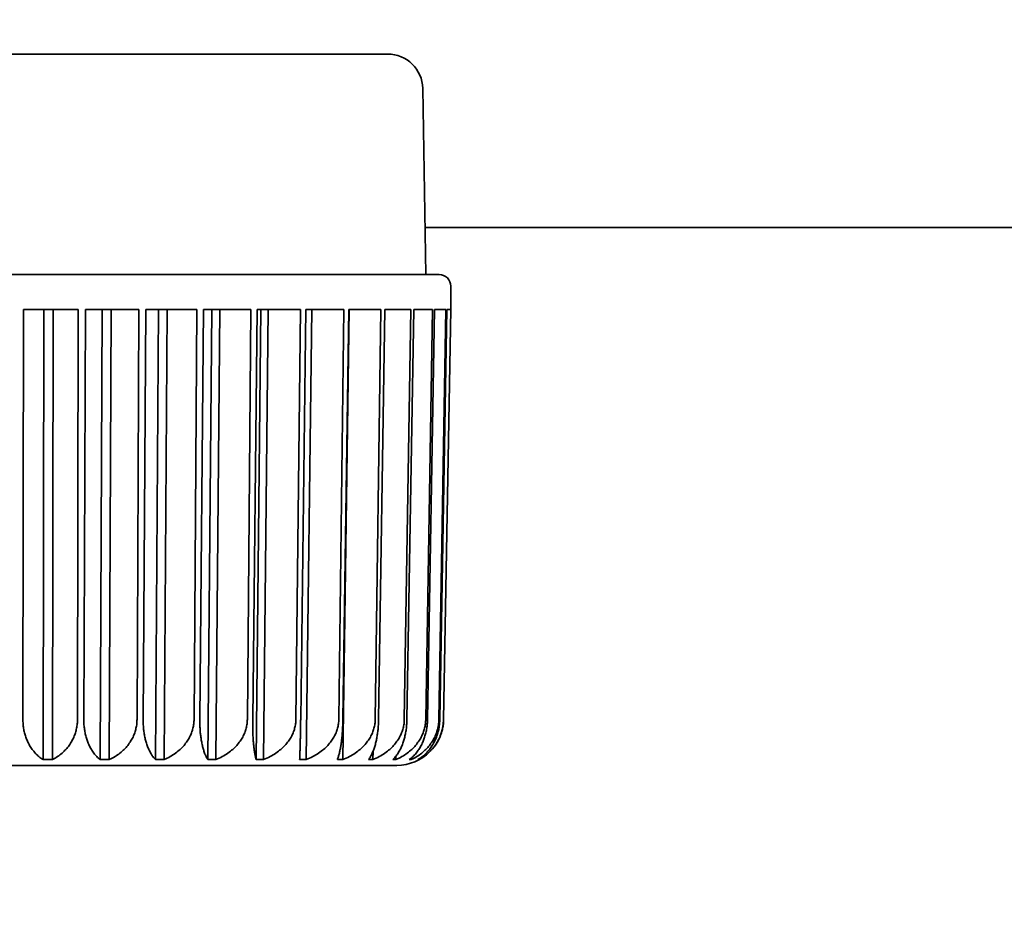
# Model space of a CAD drawing. Header units: millimetres. Extents: x 0 to 3360, y 0 to 2376.
# Tile 27 of 82: x 1766 to 1777, y 1598 to 1608. Entities that reach past the tile are written whole.
import ezdxf

# ---------------------------------------------------------------- set-up
doc = ezdxf.new("R2010")
doc.units = ezdxf.units.MM
doc.header["$LTSCALE"] = 8
doc.layers.add('Bemaßungen(ISO)', color=7, linetype='Continuous', lineweight=18)
doc.layers.add('Sichtbare Kanten(ISO)', color=7, linetype='Continuous', lineweight=35)
doc.styles.add('Aktuell-ISOGroßer Text', font='arial.ttf')
doc.dimstyles.new('X.XXXGroßer Text', dxfattribs={"dimscale": 8, "dimtxt": 3.048, "dimasz": 5, "dimexe": 3.175, "dimexo": 0.75, "dimgap": 0.762, "dimtad": 1, "dimdec": 1, "dimrnd": 1e-08, "dimzin": 12, "dimtxsty": 'Aktuell-ISOGroßer Text', "dimcen": 0.09, "dimdle": 10, "dimclrd": 256, "dimclre": 256, "dimclrt": 7, "dimadec": 0, "dimazin": 3, "dimtfac": 0.656168, "dimtdec": 1, "dimtmove": 0, "dimatfit": 3, "dimfxl": 0, "dimtolj": 1, "dimlwd": 25, "dimlwe": 25, "dimarcsym": 0})

# ---------------------------------------------------------------- blocks, each defined once
blk = doc.blocks.new('*D10')
at = {"layer": 'Bemaßungen(ISO)', "color": 250, "linetype": 'Continuous', "lineweight": 25, "true_color": 0x3f3f3f, "transparency": 16777216}
for p, q in [((1661.091, 1648.08), (1661.091, 1688.08)), ((1721.758, 1608.08), (1635.691, 1608.08)), ((1661.091, 1530.83), (1661.091, 1608.08)), ((1802.758, 1530.83), (1635.691, 1530.83)), ((1661.091, 1490.83), (1661.091, 1450.83))]:
    blk.add_line(p, q, dxfattribs=at)
at = {"layer": 'Bemaßungen(ISO)', "color": 250, "linetype": 'Continuous', "true_color": 0x3f3f3f, "transparency": 16777216}
for points in [[(1654.424, 1648.08), (1667.758, 1648.08), (1661.091, 1608.08)], [(1654.424, 1490.83), (1667.758, 1490.83), (1661.091, 1530.83)]]:
    blk.add_solid(points, dxfattribs=at)
at = {"layer": 'Defpoints', "color": 0, "linetype": 'Continuous', "transparency": 16777216}
for p in [(1661.091, 1608.08), (1727.758, 1608.08), (1808.758, 1530.83)]:
    blk.add_point(p, dxfattribs=at)
at = {"layer": 'Bemaßungen(ISO)', "color": 7, "linetype": 'Continuous', "lineweight": 25, "transparency": 16777216, "insert": (1625.687, 1537.886), "char_height": 24.384, "attachment_point": 1, "rotation": 90, "style": 'Aktuell-ISOGroßer Text'}
blk.add_mtext('\\A1;77,3', dxfattribs=at)

msp = doc.modelspace()

# ---------------------------------------------------------------- linework, layer by layer
at = {"layer": 'Sichtbare Kanten(ISO)'}
for p, q in [((1761.742, 1607.466), (1770.073, 1607.466)), ((1770.454, 1607.092), (1770.489, 1605.07)), ((1791.808, 1605.58), (1770.481, 1605.58)), ((1761.183, 1605.07), (1770.632, 1605.07)), ((1770.759, 1604.689), (1770.759, 1604.943)), ((1766.117, 1604.689), (1766.109, 1600.236)), ((1766.71, 1604.689), (1766.117, 1604.689)), ((1766.337, 1604.689), (1766.328, 1599.799)), ((1766.429, 1599.799), (1766.438, 1604.689)), ((1766.702, 1600.236), (1766.71, 1604.689)), ((1766.789, 1604.689), (1766.771, 1600.236)), ((1767.368, 1604.689), (1766.789, 1604.689)), ((1766.97, 1604.689), (1766.949, 1599.799)), ((1767.048, 1599.799), (1767.068, 1604.689)), ((1767.349, 1600.236), (1767.368, 1604.689)), ((1767.445, 1604.689), (1767.416, 1600.236)), ((1767.998, 1604.689), (1767.445, 1604.689)), ((1767.445, 1604.689), (1767.445, 1604.689)), ((1767.582, 1604.689), (1767.55, 1599.799)), ((1767.644, 1599.799), (1767.676, 1604.689)), ((1767.969, 1600.236), (1767.998, 1604.689)), ((1768.07, 1604.689), (1768.031, 1600.236)), ((1768.587, 1604.689), (1768.07, 1604.689)), ((1768.07, 1604.689), (1768.07, 1604.689)), ((1768.161, 1604.689), (1768.118, 1599.799)), ((1768.206, 1599.799), (1768.249, 1604.689)), ((1768.548, 1600.236), (1768.587, 1604.689)), ((1768.654, 1604.689), (1768.606, 1600.236)), ((1768.696, 1604.689), (1768.644, 1599.799)), ((1769.124, 1604.689), (1768.654, 1604.689)), ((1768.654, 1604.689), (1768.654, 1604.689)), ((1768.724, 1599.799), (1768.776, 1604.689)), ((1769.076, 1600.236), (1769.124, 1604.689)), ((1769.183, 1604.689), (1769.128, 1600.236)), ((1769.598, 1604.689), (1769.183, 1604.689)), ((1769.187, 1599.799), (1769.248, 1604.689)), ((1769.542, 1600.236), (1769.598, 1604.689)), ((1769.585, 1599.799), (1769.655, 1604.689)), ((1769.65, 1604.689), (1769.587, 1600.236)), ((1770, 1604.689), (1769.65, 1604.689)), ((1769.937, 1600.236), (1770, 1604.689)), ((1770.043, 1604.689), (1769.974, 1600.236)), ((1770.323, 1604.689), (1770.043, 1604.689)), ((1770.254, 1600.236), (1770.323, 1604.689)), ((1770.356, 1604.689), (1770.283, 1600.236)), ((1770.56, 1604.689), (1770.356, 1604.689)), ((1770.356, 1604.689), (1770.356, 1604.689)), ((1770.487, 1600.236), (1770.56, 1604.689)), ((1770.582, 1604.689), (1770.506, 1600.236)), ((1770.706, 1604.689), (1770.582, 1604.689)), ((1770.63, 1600.236), (1770.706, 1604.689)), ((1770.717, 1604.689), (1770.639, 1600.236)), ((1770.681, 1600.236), (1770.759, 1604.689)), ((1770.681, 1600.236), (1770.759, 1604.689)), ((1770.759, 1604.689), (1770.717, 1604.689)), ((1770.717, 1604.689), (1770.717, 1604.689)), ((1769.913, 1599.799), (1769.914, 1599.89)), ((1770.162, 1599.799), (1770.163, 1599.837)), ((1770.329, 1599.799), (1770.329, 1599.815)), ((1770.409, 1599.799), (1770.409, 1599.803)), ((1770.173, 1599.736), (1762.213, 1599.736))]:
    msp.add_line(p, q, dxfattribs=at)
for centre, radius, start, end in [((1770.073, 1607.085), 0.381, 1, 90), ((1770.632, 1604.943), 0.127, 0, 90), ((1770.173, 1600.244), 0.508, 270.0116, 359), ((1767.524, 1599.863), 0.127, 270, 270.0056), ((1767.804, 1599.863), 0.127, 269.9775, 270), ((1767.804, 1599.863), 0.127, 269.9703, 269.9775), ((1769.799, 1599.863), 0.127, 270, 270.0056)]:
    msp.add_arc(centre, radius, start, end, dxfattribs=at)
for points in [[(1766.109, 1600.236), (1766.109, 1600.219), (1766.11, 1600.203), (1766.111, 1600.187), (1766.112, 1600.171), (1766.114, 1600.155), (1766.117, 1600.139), (1766.119, 1600.123), (1766.122, 1600.107), (1766.126, 1600.091), (1766.13, 1600.076), (1766.135, 1600.06), (1766.14, 1600.044), (1766.146, 1600.029), (1766.152, 1600.013), (1766.159, 1599.998), (1766.166, 1599.983), (1766.173, 1599.968), (1766.182, 1599.953), (1766.19, 1599.938), (1766.2, 1599.924), (1766.21, 1599.91), (1766.22, 1599.896), (1766.232, 1599.882), (1766.244, 1599.869), (1766.256, 1599.856), (1766.269, 1599.843), (1766.283, 1599.832), (1766.297, 1599.82), (1766.312, 1599.809), (1766.328, 1599.799)], [(1766.702, 1600.236), (1766.702, 1600.219), (1766.701, 1600.203), (1766.7, 1600.187), (1766.698, 1600.171), (1766.696, 1600.155), (1766.692, 1600.139), (1766.689, 1600.123), (1766.685, 1600.107), (1766.68, 1600.091), (1766.675, 1600.076), (1766.669, 1600.06), (1766.663, 1600.044), (1766.656, 1600.029), (1766.648, 1600.013), (1766.64, 1599.998), (1766.631, 1599.983), (1766.622, 1599.968), (1766.611, 1599.953), (1766.6, 1599.938), (1766.589, 1599.924), (1766.576, 1599.91), (1766.563, 1599.896), (1766.549, 1599.882), (1766.534, 1599.869), (1766.519, 1599.856), (1766.503, 1599.843), (1766.485, 1599.832), (1766.468, 1599.82), (1766.449, 1599.809), (1766.429, 1599.799)], [(1766.771, 1600.236), (1766.771, 1600.219), (1766.771, 1600.203), (1766.772, 1600.187), (1766.773, 1600.171), (1766.775, 1600.155), (1766.777, 1600.139), (1766.779, 1600.123), (1766.781, 1600.107), (1766.785, 1600.091), (1766.788, 1600.076), (1766.792, 1600.06), (1766.796, 1600.044), (1766.8, 1600.029), (1766.805, 1600.013), (1766.811, 1599.998), (1766.816, 1599.983), (1766.823, 1599.968), (1766.83, 1599.953), (1766.837, 1599.938), (1766.844, 1599.924), (1766.853, 1599.91), (1766.861, 1599.896), (1766.87, 1599.882), (1766.88, 1599.869), (1766.89, 1599.856), (1766.901, 1599.843), (1766.912, 1599.832), (1766.924, 1599.82), (1766.936, 1599.809), (1766.949, 1599.799)], [(1767.349, 1600.236), (1767.349, 1600.219), (1767.348, 1600.203), (1767.347, 1600.187), (1767.345, 1600.171), (1767.342, 1600.155), (1767.338, 1600.139), (1767.335, 1600.123), (1767.33, 1600.107), (1767.325, 1600.091), (1767.319, 1600.076), (1767.313, 1600.06), (1767.306, 1600.044), (1767.298, 1600.029), (1767.29, 1600.013), (1767.28, 1599.998), (1767.271, 1599.983), (1767.26, 1599.968), (1767.248, 1599.953), (1767.237, 1599.938), (1767.224, 1599.924), (1767.21, 1599.91), (1767.195, 1599.896), (1767.18, 1599.882), (1767.163, 1599.869), (1767.147, 1599.856), (1767.129, 1599.843), (1767.11, 1599.832), (1767.09, 1599.82), (1767.07, 1599.809), (1767.048, 1599.799)], [(1767.416, 1600.236), (1767.416, 1600.219), (1767.416, 1600.203), (1767.417, 1600.187), (1767.417, 1600.171), (1767.418, 1600.155), (1767.42, 1600.139), (1767.422, 1600.123), (1767.423, 1600.107), (1767.426, 1600.091), (1767.428, 1600.076), (1767.431, 1600.06), (1767.434, 1600.044), (1767.437, 1600.029), (1767.441, 1600.013), (1767.445, 1599.998), (1767.45, 1599.983), (1767.454, 1599.968), (1767.46, 1599.953), (1767.465, 1599.938), (1767.471, 1599.924), (1767.477, 1599.91), (1767.483, 1599.896), (1767.49, 1599.882), (1767.498, 1599.869), (1767.505, 1599.856), (1767.513, 1599.843), (1767.522, 1599.832), (1767.53, 1599.82), (1767.54, 1599.809), (1767.55, 1599.799)], [(1767.969, 1600.236), (1767.969, 1600.219), (1767.968, 1600.203), (1767.966, 1600.187), (1767.964, 1600.171), (1767.961, 1600.155), (1767.957, 1600.139), (1767.953, 1600.123), (1767.948, 1600.107), (1767.942, 1600.091), (1767.936, 1600.076), (1767.929, 1600.06), (1767.921, 1600.044), (1767.913, 1600.029), (1767.904, 1600.013), (1767.894, 1599.998), (1767.884, 1599.983), (1767.872, 1599.968), (1767.86, 1599.953), (1767.847, 1599.938), (1767.833, 1599.924), (1767.818, 1599.91), (1767.803, 1599.896), (1767.786, 1599.882), (1767.768, 1599.869), (1767.75, 1599.856), (1767.731, 1599.843), (1767.71, 1599.832), (1767.69, 1599.82), (1767.667, 1599.809), (1767.644, 1599.799)], [(1768.031, 1600.236), (1768.031, 1600.219), (1768.031, 1600.203), (1768.032, 1600.187), (1768.032, 1600.171), (1768.033, 1600.155), (1768.034, 1600.139), (1768.035, 1600.123), (1768.036, 1600.107), (1768.037, 1600.091), (1768.039, 1600.076), (1768.041, 1600.06), (1768.043, 1600.044), (1768.045, 1600.029), (1768.047, 1600.013), (1768.05, 1599.998), (1768.053, 1599.983), (1768.056, 1599.968), (1768.059, 1599.953), (1768.063, 1599.938), (1768.066, 1599.924), (1768.07, 1599.91), (1768.075, 1599.896), (1768.079, 1599.882), (1768.084, 1599.869), (1768.089, 1599.856), (1768.094, 1599.843), (1768.1, 1599.832), (1768.106, 1599.82), (1768.112, 1599.809), (1768.118, 1599.799)], [(1768.548, 1600.236), (1768.548, 1600.219), (1768.547, 1600.203), (1768.545, 1600.187), (1768.542, 1600.171), (1768.539, 1600.155), (1768.535, 1600.139), (1768.531, 1600.123), (1768.526, 1600.107), (1768.52, 1600.091), (1768.513, 1600.076), (1768.506, 1600.06), (1768.498, 1600.044), (1768.489, 1600.029), (1768.48, 1600.013), (1768.469, 1599.998), (1768.458, 1599.983), (1768.446, 1599.968), (1768.433, 1599.953), (1768.419, 1599.938), (1768.405, 1599.924), (1768.389, 1599.91), (1768.373, 1599.896), (1768.356, 1599.882), (1768.337, 1599.869), (1768.318, 1599.856), (1768.298, 1599.843), (1768.276, 1599.832), (1768.254, 1599.82), (1768.231, 1599.809), (1768.206, 1599.799)], [(1768.606, 1600.236), (1768.606, 1600.219), (1768.606, 1600.203), (1768.606, 1600.187), (1768.606, 1600.171), (1768.606, 1600.155), (1768.606, 1600.139), (1768.607, 1600.123), (1768.607, 1600.107), (1768.608, 1600.091), (1768.608, 1600.076), (1768.609, 1600.06), (1768.61, 1600.044), (1768.611, 1600.029), (1768.612, 1600.013), (1768.613, 1599.998), (1768.614, 1599.983), (1768.615, 1599.968), (1768.617, 1599.953), (1768.618, 1599.938), (1768.62, 1599.924), (1768.622, 1599.91), (1768.624, 1599.896), (1768.626, 1599.882), (1768.628, 1599.869), (1768.63, 1599.856), (1768.633, 1599.843), (1768.635, 1599.832), (1768.638, 1599.82), (1768.641, 1599.809), (1768.644, 1599.799)], [(1769.076, 1600.236), (1769.076, 1600.219), (1769.074, 1600.203), (1769.072, 1600.187), (1769.07, 1600.171), (1769.067, 1600.155), (1769.062, 1600.139), (1769.058, 1600.123), (1769.053, 1600.107), (1769.046, 1600.091), (1769.04, 1600.076), (1769.032, 1600.06), (1769.024, 1600.044), (1769.015, 1600.029), (1769.005, 1600.013), (1768.994, 1599.998), (1768.983, 1599.983), (1768.971, 1599.968), (1768.957, 1599.953), (1768.943, 1599.938), (1768.928, 1599.924), (1768.912, 1599.91), (1768.895, 1599.896), (1768.877, 1599.882), (1768.858, 1599.869), (1768.839, 1599.856), (1768.818, 1599.843), (1768.796, 1599.832), (1768.773, 1599.82), (1768.749, 1599.809), (1768.724, 1599.799)], [(1769.128, 1600.236), (1769.127, 1600.219), (1769.127, 1600.203), (1769.127, 1600.187), (1769.127, 1600.171), (1769.126, 1600.155), (1769.126, 1600.139), (1769.126, 1600.123), (1769.126, 1600.107), (1769.125, 1600.091), (1769.125, 1600.076), (1769.125, 1600.06), (1769.124, 1600.044), (1769.124, 1600.029), (1769.124, 1600.013), (1769.123, 1599.998), (1769.123, 1599.983), (1769.122, 1599.968), (1769.122, 1599.953), (1769.122, 1599.938), (1769.121, 1599.924), (1769.121, 1599.91), (1769.12, 1599.896), (1769.12, 1599.882), (1769.119, 1599.869), (1769.119, 1599.856), (1769.118, 1599.843), (1769.118, 1599.832), (1769.117, 1599.82), (1769.117, 1599.809), (1769.116, 1599.799)], [(1769.542, 1600.236), (1769.542, 1600.219), (1769.54, 1600.203), (1769.538, 1600.187), (1769.536, 1600.171), (1769.533, 1600.155), (1769.528, 1600.139), (1769.524, 1600.123), (1769.519, 1600.107), (1769.512, 1600.091), (1769.506, 1600.076), (1769.498, 1600.06), (1769.489, 1600.044), (1769.48, 1600.029), (1769.47, 1600.013), (1769.459, 1599.998), (1769.448, 1599.983), (1769.435, 1599.968), (1769.422, 1599.953), (1769.408, 1599.938), (1769.393, 1599.924), (1769.376, 1599.91), (1769.36, 1599.896), (1769.341, 1599.882), (1769.322, 1599.869), (1769.302, 1599.856), (1769.281, 1599.843), (1769.259, 1599.832), (1769.236, 1599.82), (1769.212, 1599.809), (1769.187, 1599.799)], [(1769.587, 1600.236), (1769.586, 1600.219), (1769.586, 1600.203), (1769.586, 1600.187), (1769.585, 1600.171), (1769.584, 1600.155), (1769.583, 1600.139), (1769.583, 1600.123), (1769.581, 1600.107), (1769.58, 1600.091), (1769.579, 1600.076), (1769.578, 1600.06), (1769.576, 1600.044), (1769.575, 1600.029), (1769.573, 1600.013), (1769.571, 1599.998), (1769.569, 1599.983), (1769.567, 1599.968), (1769.564, 1599.953), (1769.562, 1599.938), (1769.56, 1599.924), (1769.557, 1599.91), (1769.554, 1599.896), (1769.551, 1599.882), (1769.548, 1599.869), (1769.545, 1599.856), (1769.541, 1599.843), (1769.538, 1599.832), (1769.534, 1599.82), (1769.53, 1599.809), (1769.526, 1599.799)], [(1769.937, 1600.236), (1769.937, 1600.219), (1769.936, 1600.203), (1769.934, 1600.187), (1769.931, 1600.171), (1769.928, 1600.155), (1769.924, 1600.139), (1769.919, 1600.123), (1769.914, 1600.107), (1769.908, 1600.091), (1769.901, 1600.076), (1769.894, 1600.06), (1769.885, 1600.044), (1769.876, 1600.029), (1769.866, 1600.013), (1769.855, 1599.998), (1769.844, 1599.983), (1769.832, 1599.968), (1769.818, 1599.953), (1769.804, 1599.938), (1769.789, 1599.924), (1769.773, 1599.91), (1769.757, 1599.896), (1769.739, 1599.882), (1769.719, 1599.869), (1769.7, 1599.856), (1769.679, 1599.843), (1769.657, 1599.832), (1769.635, 1599.82), (1769.611, 1599.809), (1769.585, 1599.799)], [(1769.974, 1600.236), (1769.974, 1600.219), (1769.973, 1600.203), (1769.973, 1600.187), (1769.972, 1600.171), (1769.971, 1600.155), (1769.969, 1600.139), (1769.968, 1600.123), (1769.966, 1600.107), (1769.964, 1600.091), (1769.962, 1600.076), (1769.959, 1600.06), (1769.957, 1600.044), (1769.954, 1600.029), (1769.951, 1600.013), (1769.947, 1599.998), (1769.944, 1599.983), (1769.94, 1599.968), (1769.936, 1599.953), (1769.932, 1599.938), (1769.927, 1599.924), (1769.922, 1599.91), (1769.917, 1599.896), (1769.911, 1599.882), (1769.906, 1599.869), (1769.9, 1599.856), (1769.893, 1599.843), (1769.887, 1599.832), (1769.88, 1599.82), (1769.873, 1599.809), (1769.865, 1599.799)], [(1770.254, 1600.236), (1770.254, 1600.219), (1770.253, 1600.203), (1770.251, 1600.187), (1770.248, 1600.171), (1770.245, 1600.155), (1770.241, 1600.139), (1770.237, 1600.123), (1770.231, 1600.107), (1770.225, 1600.091), (1770.219, 1600.076), (1770.212, 1600.06), (1770.203, 1600.044), (1770.195, 1600.029), (1770.185, 1600.013), (1770.174, 1599.998), (1770.163, 1599.983), (1770.151, 1599.968), (1770.138, 1599.953), (1770.125, 1599.938), (1770.11, 1599.924), (1770.095, 1599.91), (1770.079, 1599.896), (1770.061, 1599.882), (1770.043, 1599.869), (1770.024, 1599.856), (1770.004, 1599.843), (1769.982, 1599.832), (1769.961, 1599.82), (1769.938, 1599.809), (1769.913, 1599.799)], [(1770.283, 1600.236), (1770.282, 1600.219), (1770.282, 1600.203), (1770.28, 1600.187), (1770.279, 1600.171), (1770.278, 1600.155), (1770.276, 1600.139), (1770.274, 1600.123), (1770.271, 1600.107), (1770.268, 1600.091), (1770.265, 1600.076), (1770.262, 1600.06), (1770.258, 1600.044), (1770.254, 1600.029), (1770.25, 1600.013), (1770.245, 1599.998), (1770.24, 1599.983), (1770.235, 1599.968), (1770.229, 1599.953), (1770.223, 1599.938), (1770.216, 1599.924), (1770.209, 1599.91), (1770.202, 1599.896), (1770.194, 1599.882), (1770.186, 1599.869), (1770.177, 1599.856), (1770.168, 1599.843), (1770.158, 1599.832), (1770.149, 1599.82), (1770.139, 1599.809), (1770.128, 1599.799)], [(1770.487, 1600.236), (1770.486, 1600.219), (1770.485, 1600.203), (1770.483, 1600.187), (1770.481, 1600.171), (1770.478, 1600.155), (1770.474, 1600.139), (1770.47, 1600.123), (1770.465, 1600.107), (1770.459, 1600.091), (1770.453, 1600.076), (1770.446, 1600.06), (1770.438, 1600.044), (1770.43, 1600.029), (1770.421, 1600.013), (1770.41, 1599.998), (1770.4, 1599.983), (1770.389, 1599.968), (1770.376, 1599.953), (1770.364, 1599.938), (1770.35, 1599.924), (1770.335, 1599.91), (1770.32, 1599.896), (1770.303, 1599.882), (1770.285, 1599.869), (1770.268, 1599.856), (1770.249, 1599.843), (1770.228, 1599.832), (1770.208, 1599.82), (1770.186, 1599.809), (1770.162, 1599.799)], [(1770.506, 1600.236), (1770.505, 1600.219), (1770.505, 1600.203), (1770.503, 1600.187), (1770.502, 1600.171), (1770.5, 1600.155), (1770.497, 1600.139), (1770.495, 1600.123), (1770.492, 1600.107), (1770.488, 1600.091), (1770.484, 1600.076), (1770.48, 1600.06), (1770.475, 1600.044), (1770.47, 1600.029), (1770.465, 1600.013), (1770.458, 1599.998), (1770.452, 1599.983), (1770.445, 1599.968), (1770.437, 1599.953), (1770.43, 1599.938), (1770.421, 1599.924), (1770.412, 1599.91), (1770.403, 1599.896), (1770.393, 1599.882), (1770.382, 1599.869), (1770.371, 1599.856), (1770.36, 1599.843), (1770.348, 1599.832), (1770.335, 1599.82), (1770.322, 1599.809), (1770.308, 1599.799)], [(1770.63, 1600.236), (1770.629, 1600.219), (1770.628, 1600.203), (1770.626, 1600.187), (1770.624, 1600.171), (1770.622, 1600.155), (1770.618, 1600.139), (1770.614, 1600.123), (1770.609, 1600.107), (1770.604, 1600.091), (1770.598, 1600.076), (1770.592, 1600.06), (1770.584, 1600.044), (1770.577, 1600.029), (1770.568, 1600.013), (1770.559, 1599.998), (1770.549, 1599.983), (1770.539, 1599.968), (1770.527, 1599.953), (1770.515, 1599.938), (1770.503, 1599.924), (1770.489, 1599.91), (1770.475, 1599.896), (1770.459, 1599.882), (1770.443, 1599.869), (1770.426, 1599.856), (1770.409, 1599.843), (1770.39, 1599.832), (1770.371, 1599.82), (1770.351, 1599.809), (1770.329, 1599.799)], [(1770.639, 1600.236), (1770.639, 1600.219), (1770.638, 1600.203), (1770.637, 1600.187), (1770.635, 1600.171), (1770.633, 1600.155), (1770.63, 1600.139), (1770.627, 1600.123), (1770.623, 1600.107), (1770.619, 1600.091), (1770.614, 1600.076), (1770.609, 1600.06), (1770.603, 1600.044), (1770.597, 1600.029), (1770.59, 1600.013), (1770.583, 1599.998), (1770.575, 1599.983), (1770.567, 1599.968), (1770.558, 1599.953), (1770.549, 1599.938), (1770.539, 1599.924), (1770.528, 1599.91), (1770.517, 1599.896), (1770.505, 1599.882), (1770.492, 1599.869), (1770.479, 1599.856), (1770.465, 1599.843), (1770.45, 1599.832), (1770.435, 1599.82), (1770.419, 1599.809), (1770.402, 1599.799)], [(1770.681, 1600.236), (1770.681, 1600.219), (1770.68, 1600.203), (1770.678, 1600.187), (1770.676, 1600.171), (1770.673, 1600.155), (1770.67, 1600.139), (1770.667, 1600.123), (1770.662, 1600.107), (1770.657, 1600.091), (1770.652, 1600.076), (1770.646, 1600.06), (1770.64, 1600.044), (1770.633, 1600.029), (1770.625, 1600.013), (1770.617, 1599.998), (1770.608, 1599.983), (1770.599, 1599.968), (1770.588, 1599.953), (1770.578, 1599.938), (1770.566, 1599.924), (1770.553, 1599.91), (1770.541, 1599.896), (1770.527, 1599.882), (1770.512, 1599.869), (1770.497, 1599.856), (1770.481, 1599.843), (1770.464, 1599.832), (1770.447, 1599.82), (1770.429, 1599.809), (1770.409, 1599.799)]]:
    msp.add_open_spline(points, degree=3, knots=[0, 0, 0, 0, 0.1, 0.1, 0.1, 0.2, 0.2, 0.2, 0.3, 0.3, 0.3, 0.4, 0.4, 0.4, 0.5, 0.5, 0.5, 0.6, 0.6, 0.6, 0.7, 0.7, 0.7, 0.8, 0.8, 0.8, 0.9, 0.9, 0.9, 1, 1, 1, 1], dxfattribs=at)
for points in [[(1766.328, 1599.799), (1766.362, 1599.799), (1766.396, 1599.799), (1766.429, 1599.799)], [(1766.949, 1599.799), (1766.982, 1599.799), (1767.015, 1599.799), (1767.048, 1599.799)], [(1767.55, 1599.799), (1767.581, 1599.799), (1767.613, 1599.799), (1767.644, 1599.799)], [(1768.118, 1599.799), (1768.148, 1599.799), (1768.177, 1599.799), (1768.206, 1599.799)], [(1768.644, 1599.799), (1768.671, 1599.799), (1768.697, 1599.799), (1768.724, 1599.799)], [(1769.116, 1599.799), (1769.14, 1599.799), (1769.163, 1599.799), (1769.187, 1599.799)], [(1769.526, 1599.799), (1769.546, 1599.799), (1769.566, 1599.799), (1769.585, 1599.799)], [(1769.865, 1599.799), (1769.881, 1599.799), (1769.897, 1599.799), (1769.913, 1599.799)], [(1770.128, 1599.799), (1770.139, 1599.799), (1770.151, 1599.799), (1770.162, 1599.799)], [(1770.308, 1599.799), (1770.315, 1599.799), (1770.322, 1599.799), (1770.329, 1599.799)], [(1770.402, 1599.799), (1770.405, 1599.799), (1770.407, 1599.799), (1770.409, 1599.799)]]:
    msp.add_open_spline(points, degree=3, dxfattribs=at)

# ---------------------------------------------------------------- dimensions: what is measured, and where the dimension line sits
at = {"layer": 'Bemaßungen(ISO)', "color": 250, "linetype": 'Continuous', "lineweight": 25, "true_color": 0x3f3f3f}
dim = msp.add_linear_dim(base=(1661.090867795, 1608.080417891), p1=(1808.757534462, 1530.830417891), p2=(1727.757534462, 1608.080417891), angle=270, dimstyle='X.XXXGroßer Text', override={"dimdec": 1, "dimtp": 0, "dimtm": 0, "dimtdec": 1, "dimtofl": 1, "dimatfit": 1}, dxfattribs=at)
dim.commit()
dim.dimension.update_dxf_attribs({"geometry": '*D10', "text_midpoint": (1661.090867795, 1569.455417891), "dimtype": 160})

doc.saveas('drawing.dxf')
